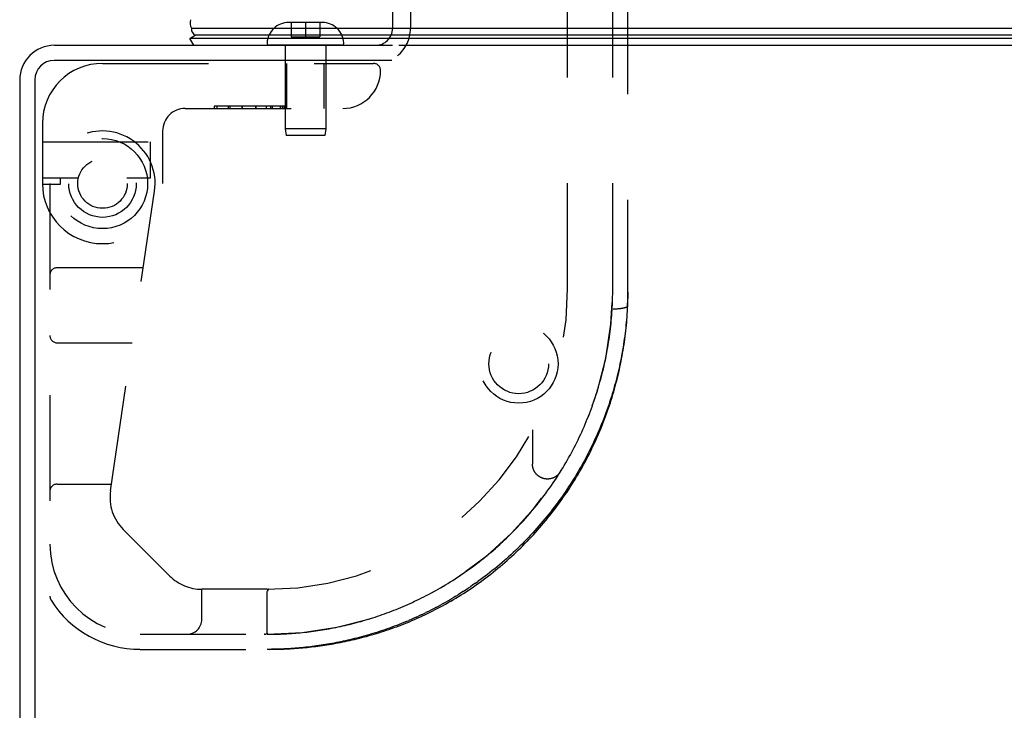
# Model space of a CAD drawing. Header units: inches. Extents: x 0 to 80, y 0 to 51.8.
# Tile 13 of 50: x 18.5 to 22.6, y 8.2 to 11. Entities that reach past the tile are written whole.
import ezdxf

# ---------------------------------------------------------------- set-up
doc = ezdxf.new("R2010")
doc.units = ezdxf.units.IN
doc.header["$LTSCALE"] = 4.4
doc.header["$MEASUREMENT"] = 0
doc.linetypes.add('HIDDEN', pattern=[0.2, 0.1, -0.1])
doc.layers.get('0').update_dxf_attribs({"linetype": 'CONTINUOUS'})
doc.layers.add('DEFAULT_2', color=8, linetype='HIDDEN')
doc.layers.add('DOOR_ASSEMBLY', color=7, linetype='CONTINUOUS')

msp = doc.modelspace()

# ---------------------------------------------------------------- linework, layer by layer
at = {"color": 3, "linetype": 'Continuous'}
for p, q in [((18.6778, 10.9283), (20.0828, 10.9283)), ((20.1098, 10.9283), (33.3308, 10.9283)), ((20.0798, 10.8653), (18.6758, 10.8653)), ((18.5328, 10.7833), (18.5328, 3.0733)), ((18.5958, 10.7853), (18.5958, 3.0713))]:
    msp.add_line(p, q, dxfattribs=at)
for centre, radius in [((18.6778, 10.7833), 0.145), ((18.6758, 10.7853), 0.08)]:
    msp.add_arc(centre, radius, 90, 180, dxfattribs=at)
at = {"layer": 'DEFAULT_2', "color": 8, "linetype": 'HIDDEN'}
for p, q in [((20.0828, 11.3267), (20.0828, 10.9983)), ((20.1578, 11.3267), (20.1578, 10.9983))]:
    msp.add_line(p, q, dxfattribs=at)
for radius in [0.1635, 0.124]:
    msp.add_circle((20.6078, 9.6033), radius, dxfattribs=at)
for radius, start in [(0.07, 270), (0.145, 308.7549)]:
    msp.add_arc((20.0128, 10.9983), radius, start, 360, dxfattribs=at)
at = {"layer": 'DOOR_ASSEMBLY', "color": 8, "linetype": 'HIDDEN'}
for p, q in [((20.8113, 9.9148), (20.8113, 11.8963)), ((21.0613, 9.845), (21.0613, 11.5383)), ((20.9988, 9.9148), (20.9988, 11.4758)), ((19.7211, 11.0233), (19.6511, 11.0233)), ((19.6611, 11.0233), (19.6611, 10.9633)), ((19.7211, 11.0233), (19.7211, 10.9633)), ((19.7911, 11.0233), (19.7211, 11.0233)), ((19.7811, 11.0233), (19.7811, 10.9633)), ((19.6611, 10.9633), (19.7811, 10.9633)), ((19.8709, 10.9283), (19.5712, 10.9283)), ((19.6361, 10.9283), (19.6361, 10.5816)), ((19.8061, 10.9283), (19.8061, 10.5816)), ((18.8773, 10.8533), (20.0036, 10.8533)), ((19.6431, 10.6658), (19.6431, 10.8533)), ((19.7991, 10.6658), (19.7991, 10.8533)), ((19.2211, 10.6658), (19.8761, 10.6658)), ((19.3418, 10.6758), (19.3418, 10.6658)), ((19.6338, 10.6758), (19.3418, 10.6758)), ((19.3538, 10.6658), (19.3538, 10.6758)), ((19.4002, 10.6758), (19.4002, 10.6658)), ((19.4074, 10.6658), (19.4074, 10.6758)), ((19.4584, 10.6758), (19.4584, 10.6658)), ((19.4584, 10.6758), (19.4584, 10.6658)), ((19.4585, 10.6658), (19.4585, 10.6758)), ((19.5147, 10.6758), (19.5147, 10.6658)), ((19.5148, 10.6658), (19.5148, 10.6758)), ((19.5593, 10.6658), (19.5593, 10.6758)), ((19.5752, 10.6758), (19.5752, 10.6658)), ((19.5847, 10.6658), (19.5847, 10.6758)), ((19.6167, 10.6658), (19.6167, 10.6758)), ((19.6191, 10.6658), (19.6191, 10.6758)), ((19.6264, 10.6658), (19.6264, 10.6758)), ((19.6336, 10.6658), (19.6336, 10.6758)), ((19.6338, 10.6758), (19.6338, 10.6658)), ((18.6273, 10.6033), (18.6273, 10.3533)), ((19.1273, 10.572), (19.1273, 10.3533)), ((19.6361, 10.5816), (19.6411, 10.5533)), ((19.8061, 10.5816), (19.6361, 10.5816)), ((19.8061, 10.5816), (19.8011, 10.5533)), ((18.6273, 10.5273), (19.0753, 10.5273)), ((19.0753, 10.5273), (19.0753, 10.3753)), ((19.8011, 10.5533), (19.6411, 10.5533)), ((18.7767, 10.3753), (18.6273, 10.3753)), ((18.7023, 10.3503), (18.7023, 10.3753)), ((19.0753, 10.3753), (18.978, 10.3753)), ((18.6274, 10.3503), (18.7023, 10.3503)), ((18.6586, 10.3533), (18.6586, 8.6364)), ((18.9105, 9.0746), (19.0938, 10.3215)), ((19.047, 10.0033), (18.6886, 10.0033)), ((20.9978, 9.8598), (20.9982, 9.8708)), ((20.9961, 9.8267), (20.9968, 9.8378)), ((20.9968, 9.8377), (20.9973, 9.8488)), ((20.9973, 9.8488), (20.9978, 9.8598)), ((21.0034, 9.8323), (21.0056, 9.8323)), ((21.0056, 9.8323), (21.0078, 9.8324)), ((21.0078, 9.8324), (21.0101, 9.8325)), ((21.0101, 9.8325), (21.0123, 9.8326)), ((21.0123, 9.8326), (21.0145, 9.8327)), ((21.0145, 9.8327), (21.0167, 9.8328)), ((21.0167, 9.8328), (21.0188, 9.8329)), ((21.0188, 9.8329), (21.0209, 9.8331)), ((21.0209, 9.8331), (21.023, 9.8333)), ((21.023, 9.8333), (21.0251, 9.8334)), ((21.0598, 9.8449), (21.0603, 9.8564)), ((21.0602, 9.8217), (21.0608, 9.8333)), ((21.0608, 9.8333), (21.0613, 9.8449)), ((21.0613, 9.8449), (21.0613, 9.845)), ((21.0568, 9.7752), (21.0578, 9.7869)), ((21.0578, 9.7869), (21.0587, 9.7985)), ((21.0587, 9.7985), (21.0595, 9.8101)), ((21.0595, 9.8101), (21.0602, 9.8217)), ((21.0534, 9.7404), (21.0546, 9.752)), ((21.0546, 9.752), (21.0558, 9.7636)), ((21.0558, 9.7636), (21.0568, 9.7752)), ((21.0475, 9.694), (21.0491, 9.7056)), ((21.0491, 9.7056), (21.0506, 9.7172)), ((21.0506, 9.7172), (21.052, 9.7288)), ((21.052, 9.7288), (21.0534, 9.7404)), ((18.6886, 9.6908), (19.0011, 9.6908)), ((21.0421, 9.6593), (21.044, 9.6709)), ((21.044, 9.6708), (21.0458, 9.6824)), ((21.0458, 9.6824), (21.0475, 9.694)), ((20.9721, 9.6387), (20.9742, 9.6498)), ((21.0337, 9.613), (21.0359, 9.6246)), ((21.0359, 9.6246), (21.0381, 9.6362)), ((21.0381, 9.6361), (21.0401, 9.6477)), ((21.0401, 9.6477), (21.0421, 9.6593)), ((21.0264, 9.5785), (21.0289, 9.59)), ((21.0289, 9.59), (21.0313, 9.6015)), ((21.0313, 9.6015), (21.0337, 9.6131)), ((20.9488, 9.5391), (20.9518, 9.5502)), ((21.0154, 9.5325), (21.0182, 9.544)), ((21.0182, 9.544), (21.021, 9.5555)), ((21.021, 9.5555), (21.0238, 9.567)), ((21.0237, 9.567), (21.0264, 9.5785)), ((20.9361, 9.4949), (20.9395, 9.506)), ((20.9394, 9.5059), (20.9427, 9.5171)), ((20.9427, 9.517), (20.9458, 9.5281)), ((20.9458, 9.528), (20.9489, 9.5392)), ((21.0061, 9.4982), (21.0093, 9.5096)), ((21.0093, 9.5096), (21.0124, 9.5211)), ((21.0124, 9.5211), (21.0154, 9.5325)), ((20.9218, 9.4508), (20.9256, 9.4619)), ((20.9256, 9.4618), (20.9292, 9.4729)), ((20.9292, 9.4728), (20.9327, 9.4839)), ((20.9327, 9.4839), (20.9361, 9.495)), ((20.9925, 9.4526), (20.9961, 9.464)), ((20.996, 9.464), (20.9995, 9.4754)), ((20.9995, 9.4754), (21.0029, 9.4868)), ((21.0029, 9.4868), (21.0061, 9.4982)), ((20.9101, 9.4178), (20.9142, 9.4289)), ((20.9141, 9.4288), (20.9181, 9.4399)), ((20.918, 9.4398), (20.9219, 9.4509)), ((20.9774, 9.4073), (20.9813, 9.4186)), ((20.9813, 9.4186), (20.9851, 9.4299)), ((20.9851, 9.4299), (20.9889, 9.4413)), ((20.9889, 9.4413), (20.9925, 9.4526)), ((20.9651, 9.3735), (20.9693, 9.3848)), ((20.9693, 9.3848), (20.9734, 9.396)), ((20.9734, 9.396), (20.9774, 9.4073)), ((20.8794, 9.3413), (20.8841, 9.3523)), ((20.9473, 9.3288), (20.9519, 9.3399)), ((20.9519, 9.3399), (20.9564, 9.3511)), ((20.9564, 9.3511), (20.9608, 9.3623)), ((20.9608, 9.3623), (20.9651, 9.3735)), ((20.6651, 9.3282), (20.6651, 9.1867)), ((20.8698, 9.3197), (20.8747, 9.3305)), ((20.928, 9.2844), (20.933, 9.2955)), ((20.933, 9.2955), (20.9379, 9.3066)), ((20.9379, 9.3066), (20.9426, 9.3177)), ((20.9426, 9.3177), (20.9473, 9.3288)), ((20.8383, 9.2549), (20.8439, 9.2657)), ((20.8438, 9.2656), (20.8492, 9.2765)), ((20.8492, 9.2763), (20.8545, 9.2872)), ((20.9126, 9.2515), (20.9178, 9.2624)), ((20.9178, 9.2624), (20.923, 9.2734)), ((20.923, 9.2734), (20.928, 9.2845)), ((20.8093, 9.2016), (20.8154, 9.2123)), ((20.8153, 9.2122), (20.8213, 9.223)), ((20.8212, 9.2228), (20.8271, 9.2336)), ((20.8271, 9.2336), (20.8328, 9.2443)), ((20.8906, 9.2079), (20.8963, 9.2188)), ((20.8963, 9.2187), (20.9018, 9.2296)), ((20.9018, 9.2296), (20.9072, 9.2405)), ((20.9072, 9.2405), (20.9126, 9.2515)), ((20.7907, 9.17), (20.7971, 9.1807)), ((20.797, 9.1805), (20.8033, 9.1912)), ((20.8032, 9.191), (20.8094, 9.2018)), ((20.8671, 9.1649), (20.8732, 9.1756)), ((20.8731, 9.1756), (20.8791, 9.1863)), ((20.8791, 9.1863), (20.8849, 9.1971)), ((20.8849, 9.1971), (20.8906, 9.2079)), ((20.7645, 9.1284), (20.7713, 9.1389)), ((20.7712, 9.1387), (20.7779, 9.1493)), ((20.7778, 9.1491), (20.7844, 9.1597)), ((20.7843, 9.1595), (20.7908, 9.1702)), ((20.8421, 9.1224), (20.8485, 9.133)), ((20.8485, 9.133), (20.8548, 9.1436)), ((20.8548, 9.1436), (20.861, 9.1542)), ((20.861, 9.1542), (20.8671, 9.1649)), ((18.6886, 9.1033), (18.9147, 9.1033)), ((20.7366, 9.0874), (20.7439, 9.0977)), ((20.7437, 9.0976), (20.7509, 9.108)), ((20.7508, 9.1078), (20.7578, 9.1182)), ((20.7577, 9.1181), (20.7646, 9.1285)), ((20.8156, 9.0806), (20.8223, 9.091)), ((20.8223, 9.091), (20.829, 9.1014)), ((20.829, 9.1014), (20.8356, 9.1119)), ((20.8356, 9.1119), (20.8421, 9.1224)), ((20.7072, 9.0472), (20.7149, 9.0573)), ((20.7147, 9.0571), (20.7223, 9.0673)), ((20.7223, 9.0673), (20.7296, 9.0774)), ((20.7875, 9.0395), (20.7947, 9.0497)), ((20.7946, 9.0497), (20.8017, 9.0599)), ((20.8017, 9.0599), (20.8087, 9.0702)), ((20.8087, 9.0702), (20.8156, 9.0806)), ((20.6683, 8.9981), (20.6764, 9.0079)), ((20.6763, 9.0078), (20.6843, 9.0177)), ((20.6842, 9.0175), (20.6921, 9.0275)), ((20.6919, 9.0273), (20.6998, 9.0374)), ((20.6996, 9.0372), (20.7074, 9.0473)), ((20.7579, 8.9991), (20.7654, 9.0091)), ((20.7654, 9.0091), (20.7729, 9.0192)), ((20.7729, 9.0192), (20.7802, 9.0293)), ((20.7802, 9.0293), (20.7875, 9.0395)), ((20.6355, 8.9599), (20.644, 8.9695)), ((20.6438, 8.9693), (20.6523, 8.979)), ((20.6521, 8.9788), (20.6604, 8.9886)), ((20.6602, 8.9884), (20.6685, 8.9982)), ((20.7268, 8.9596), (20.7348, 8.9694)), ((20.7348, 8.9694), (20.7426, 8.9793)), ((20.7426, 8.9792), (20.7503, 8.9892)), ((20.7503, 8.9892), (20.7579, 8.9991)), ((20.6013, 8.9228), (20.6102, 8.9321)), ((20.61, 8.9319), (20.6188, 8.9414)), ((20.6186, 8.9412), (20.6273, 8.9507)), ((20.6271, 8.9505), (20.6357, 8.9601)), ((20.6943, 8.921), (20.7026, 8.9306)), ((20.7026, 8.9306), (20.7108, 8.9402)), ((20.7108, 8.9402), (20.7189, 8.9499)), ((20.7189, 8.9499), (20.7269, 8.9596)), ((19.1571, 8.7208), (18.9636, 8.9144)), ((20.5568, 8.8782), (20.5661, 8.8871)), ((20.5659, 8.8869), (20.575, 8.896)), ((20.5748, 8.8958), (20.5839, 8.9049)), ((20.5838, 8.9047), (20.5928, 8.9139)), ((20.5926, 8.9137), (20.6015, 8.923)), ((20.6604, 8.8834), (20.669, 8.8927)), ((20.669, 8.8927), (20.6775, 8.9021)), ((20.6775, 8.9021), (20.686, 8.9115)), ((20.686, 8.9115), (20.6943, 8.921)), ((20.5105, 8.8356), (20.5201, 8.8441)), ((20.5199, 8.844), (20.5294, 8.8526)), ((20.5292, 8.8524), (20.5387, 8.8611)), ((20.5385, 8.8609), (20.5479, 8.8697)), ((20.5477, 8.8695), (20.557, 8.8783)), ((20.616, 8.838), (20.6251, 8.8469)), ((20.6251, 8.8469), (20.634, 8.856)), ((20.634, 8.856), (20.6429, 8.8651)), ((20.6429, 8.865), (20.6517, 8.8742)), ((20.6517, 8.8742), (20.6604, 8.8834)), ((20.4626, 8.7954), (20.4726, 8.8034)), ((20.4723, 8.8033), (20.4822, 8.8114)), ((20.4819, 8.8112), (20.4917, 8.8194)), ((20.4915, 8.8192), (20.5013, 8.8276)), ((20.501, 8.8274), (20.5107, 8.8358)), ((20.5697, 8.7944), (20.5791, 8.803)), ((20.5791, 8.803), (20.5885, 8.8116)), ((20.5885, 8.8116), (20.5977, 8.8203)), ((20.5977, 8.8203), (20.6069, 8.8291)), ((20.6069, 8.8291), (20.6161, 8.838)), ((20.4136, 8.7576), (20.4237, 8.7652)), ((20.4235, 8.765), (20.4336, 8.7726)), ((20.4333, 8.7724), (20.4434, 8.7802)), ((20.4431, 8.78), (20.4532, 8.7878)), ((20.4529, 8.7876), (20.4629, 8.7956)), ((20.5313, 8.761), (20.541, 8.7692)), ((20.541, 8.7692), (20.5507, 8.7775)), ((20.5506, 8.7775), (20.5602, 8.7859)), ((20.5602, 8.7859), (20.5697, 8.7944)), ((20.3535, 8.7158), (20.3639, 8.7227)), ((20.3636, 8.7225), (20.3739, 8.7295)), ((20.3737, 8.7293), (20.3839, 8.7364)), ((20.3837, 8.7362), (20.3939, 8.7435)), ((20.3937, 8.7433), (20.4039, 8.7506)), ((20.4036, 8.7504), (20.4138, 8.7578)), ((20.4717, 8.7135), (20.4818, 8.7212)), ((20.4818, 8.7212), (20.4918, 8.729)), ((20.4918, 8.729), (20.5018, 8.7369)), ((20.5018, 8.7369), (20.5117, 8.7448)), ((20.5117, 8.7448), (20.5215, 8.7529)), ((20.5215, 8.7529), (20.5313, 8.761)), ((20.2928, 8.6778), (20.3032, 8.684)), ((20.3029, 8.6839), (20.3133, 8.6902)), ((20.313, 8.69), (20.3234, 8.6965)), ((20.3231, 8.6963), (20.3336, 8.7028)), ((20.3333, 8.7027), (20.3437, 8.7093)), ((20.3434, 8.7092), (20.3538, 8.716)), ((20.4278, 8.6906), (20.438, 8.6978)), ((20.4513, 8.6984), (20.4615, 8.7059)), ((20.4615, 8.7059), (20.4717, 8.7135)), ((19.2901, 8.5408), (19.2901, 8.6658)), ((19.5623, 8.6658), (19.2901, 8.6658)), ((19.5623, 8.4839), (19.5623, 8.6555)), ((19.5626, 8.6575), (19.5625, 8.6573)), ((19.5625, 8.6573), (19.5625, 8.6571)), ((19.5627, 8.6577), (19.5626, 8.6575)), ((19.5628, 8.6581), (19.5627, 8.6579)), ((19.5627, 8.6579), (19.5627, 8.6577)), ((19.5647, 8.6613), (19.5636, 8.6596)), ((19.5636, 8.6596), (19.5647, 8.6613)), ((19.569, 8.6658), (19.5692, 8.6658)), ((20.2137, 8.6344), (20.2235, 8.6395)), ((20.2234, 8.6394), (20.2333, 8.6446)), ((20.2331, 8.6445), (20.2431, 8.6498)), ((20.2429, 8.6497), (20.253, 8.6552)), ((20.2528, 8.6551), (20.2629, 8.6607)), ((20.2627, 8.6606), (20.2729, 8.6663)), ((20.2727, 8.6662), (20.283, 8.6721)), ((20.2827, 8.6719), (20.2931, 8.678)), ((20.346, 8.6366), (20.3563, 8.643)), ((20.1559, 8.6066), (20.1656, 8.6111)), ((20.1943, 8.6248), (20.2041, 8.6296)), ((20.204, 8.6295), (20.2138, 8.6345)), ((20.2944, 8.6065), (20.2841, 8.6007)), ((20.2944, 8.6065), (20.3047, 8.6123)), ((20.315, 8.6182), (20.3047, 8.6123)), ((20.315, 8.6182), (20.3254, 8.6242)), ((20.0308, 8.5568), (20.0406, 8.5602)), ((20.2019, 8.5588), (20.1916, 8.5541)), ((19.9722, 8.538), (19.982, 8.5409)), ((19.9917, 8.5439), (20.0016, 8.5471)), ((20.0015, 8.547), (20.0113, 8.5502)), ((20.0112, 8.5502), (20.0211, 8.5535)), ((20.021, 8.5535), (20.0309, 8.5568)), ((20.1408, 8.5317), (20.1509, 8.536)), ((20.1814, 8.5494), (20.1916, 8.5541)), ((19.0336, 8.4783), (19.5623, 8.4783)), ((19.5502, 8.4783), (19.5496, 8.4783)), ((19.5513, 8.4783), (19.5508, 8.4783)), ((19.5518, 8.4783), (19.5524, 8.4784)), ((19.5524, 8.4784), (19.5529, 8.4784)), ((19.5529, 8.4784), (19.5534, 8.4785)), ((19.5533, 8.4785), (19.5538, 8.4785)), ((19.5538, 8.4785), (19.5543, 8.4786)), ((19.5543, 8.4786), (19.5547, 8.4786)), ((19.5547, 8.4786), (19.5551, 8.4787)), ((19.5551, 8.4787), (19.5555, 8.4788)), ((19.5555, 8.4788), (19.5559, 8.4789)), ((19.5559, 8.4789), (19.5562, 8.4789)), ((19.5599, 8.4803), (19.5601, 8.4804)), ((19.5623, 8.4837), (19.5623, 8.4839)), ((19.5623, 8.4836), (19.5623, 8.4837)), ((19.5623, 8.4834), (19.5623, 8.4836)), ((19.5623, 8.4833), (19.5623, 8.4834)), ((19.9826, 8.4758), (19.9922, 8.4786)), ((19.0336, 8.4158), (19.5623, 8.4158))]:
    msp.add_line(p, q, dxfattribs=at)
at = {"layer": 'DOOR_ASSEMBLY', "color": 7, "linetype": 'Continuous'}
for p, q in [((19.2469, 10.9994), (26.7203, 10.9994)), ((19.2397, 10.9572), (19.2621, 10.9701)), ((19.2564, 10.9283), (19.2397, 10.9572)), ((26.7203, 10.9572), (19.2397, 10.9572)), ((26.7203, 10.9701), (19.2621, 10.9701))]:
    msp.add_line(p, q, dxfattribs=at)
at = {"layer": 'DOOR_ASSEMBLY', "color": 8, "linetype": 'HIDDEN'}
for points in [[(20.9982, 9.8708), (20.9985, 9.8818), (20.9987, 9.8928), (20.9988, 9.9038), (20.9988, 9.9148)], [(21.0613, 9.9021), (21.0612, 9.8906), (21.061, 9.8792), (21.0607, 9.8678), (21.0603, 9.8564)], [(21.0598, 9.8449), (21.0592, 9.8335), (21.0585, 9.822), (21.0578, 9.8106), (21.0569, 9.7991), (21.056, 9.7877), (21.055, 9.7762), (21.0539, 9.7647), (21.0527, 9.7533), (21.0514, 9.7418), (21.05, 9.7304), (21.0486, 9.7189), (21.047, 9.7074), (21.0454, 9.6959), (21.0436, 9.6845), (21.0418, 9.673), (21.0399, 9.6616), (21.0379, 9.6501), (21.0358, 9.6386), (21.0336, 9.6272), (21.0313, 9.6157), (21.0289, 9.6042), (21.0265, 9.5928), (21.0239, 9.5813), (21.0213, 9.5699), (21.0185, 9.5585), (21.0157, 9.547), (21.0127, 9.5356), (21.0097, 9.5242), (21.0066, 9.5127), (21.0033, 9.5013), (21, 9.4899), (20.9966, 9.4786), (20.9931, 9.4672), (20.9895, 9.4558), (20.9858, 9.4444), (20.982, 9.4331), (20.9781, 9.4218), (20.9741, 9.4104), (20.97, 9.3991), (20.9658, 9.3878), (20.9616, 9.3765), (20.9572, 9.3653), (20.9527, 9.354), (20.9481, 9.3428), (20.9434, 9.3316), (20.9387, 9.3204), (20.9338, 9.3092), (20.9288, 9.298), (20.9237, 9.2869), (20.9185, 9.2758), (20.9133, 9.2647), (20.9079, 9.2536), (20.9024, 9.2426), (20.8968, 9.2316), (20.8911, 9.2206), (20.8854, 9.2096), (20.8795, 9.1987), (20.8735, 9.1878), (20.8674, 9.1769), (20.8612, 9.1661), (20.8549, 9.1553), (20.8485, 9.1445), (20.8421, 9.1338), (20.8355, 9.1231), (20.8288, 9.1124), (20.822, 9.1018), (20.8151, 9.0912), (20.8081, 9.0807), (20.8011, 9.0702), (20.7939, 9.0598), (20.7866, 9.0494), (20.7792, 9.039), (20.7717, 9.0287), (20.7642, 9.0185), (20.7565, 9.0083), (20.7488, 8.9982), (20.7409, 8.9881), (20.733, 8.9781), (20.7249, 8.9681), (20.7168, 8.9582), (20.7086, 8.9484), (20.7003, 8.9386), (20.6919, 8.9289), (20.6834, 8.9193), (20.6748, 8.9097), (20.6662, 8.9002), (20.6574, 8.8908), (20.6486, 8.8814), (20.6397, 8.8722), (20.6307, 8.863), (20.6217, 8.8539), (20.6126, 8.8448), (20.6034, 8.8359), (20.5941, 8.827), (20.5848, 8.8182), (20.5754, 8.8095), (20.5659, 8.8009), (20.5564, 8.7924), (20.5468, 8.784), (20.5372, 8.7757), (20.5274, 8.7675), (20.5177, 8.7593), (20.5079, 8.7513), (20.498, 8.7433), (20.4881, 8.7355), (20.4782, 8.7278), (20.4682, 8.7201), (20.4581, 8.7126), (20.4481, 8.7051), (20.438, 8.6978)], [(20.9835, 9.7052), (20.9851, 9.7162), (20.9866, 9.7273), (20.988, 9.7383), (20.9893, 9.7494), (20.9905, 9.7605), (20.9917, 9.7715), (20.9927, 9.7826), (20.9937, 9.7936), (20.9946, 9.8046), (20.9954, 9.8157), (20.9961, 9.8267)], [(20.9835, 9.7052), (20.9851, 9.7163), (20.9866, 9.7273), (20.988, 9.7384), (20.9893, 9.7494), (20.9905, 9.7605), (20.9917, 9.7715), (20.9927, 9.7826), (20.9937, 9.7936), (20.9946, 9.8047), (20.9954, 9.8157), (20.9961, 9.8267)], [(21, 9.8323), (21.0011, 9.8323), (21.0034, 9.8323)], [(21.0251, 9.8334), (21.0261, 9.8335), (21.0271, 9.8336), (21.0281, 9.8338), (21.0291, 9.8339), (21.0301, 9.834), (21.0311, 9.8341), (21.032, 9.8342), (21.033, 9.8343), (21.0339, 9.8345), (21.0348, 9.8346), (21.0358, 9.8347), (21.0367, 9.8349), (21.0376, 9.835), (21.0384, 9.8351), (21.0393, 9.8353), (21.0402, 9.8354), (21.041, 9.8356), (21.0418, 9.8358), (21.0426, 9.8359), (21.0434, 9.8361), (21.0442, 9.8362), (21.045, 9.8364), (21.0457, 9.8366), (21.0465, 9.8367), (21.0472, 9.8369), (21.0479, 9.8371), (21.0486, 9.8373), (21.0493, 9.8375), (21.0499, 9.8377), (21.0506, 9.8378), (21.0512, 9.838), (21.0518, 9.8382), (21.0524, 9.8384), (21.053, 9.8386), (21.0535, 9.8388), (21.0541, 9.839), (21.0546, 9.8392), (21.0551, 9.8394), (21.0556, 9.8396), (21.056, 9.8398), (21.0565, 9.8401), (21.0569, 9.8403), (21.0573, 9.8405), (21.0577, 9.8407), (21.0581, 9.8409), (21.0584, 9.8411), (21.0587, 9.8413), (21.0591, 9.8416), (21.0594, 9.8418), (21.0596, 9.842), (21.0599, 9.8422), (21.0601, 9.8425), (21.0603, 9.8427), (21.0605, 9.8429), (21.0607, 9.8431), (21.0608, 9.8434), (21.061, 9.8436), (21.0611, 9.8438), (21.0612, 9.844), (21.0612, 9.8443), (21.0613, 9.8445), (21.0613, 9.8447), (21.0613, 9.8449)], [(20.9742, 9.6498), (20.9762, 9.6609), (20.9782, 9.6719), (20.98, 9.683), (20.9818, 9.6941), (20.9835, 9.7052)], [(20.9742, 9.6498), (20.9762, 9.6609), (20.9782, 9.672), (20.98, 9.6831), (20.9818, 9.6941)], [(20.9518, 9.5501), (20.9547, 9.5613), (20.9574, 9.5723), (20.9601, 9.5834), (20.9627, 9.5945), (20.9652, 9.6056), (20.9676, 9.6166), (20.9699, 9.6277)], [(20.9546, 9.5612), (20.9574, 9.5723), (20.9601, 9.5833), (20.9627, 9.5944), (20.9651, 9.6055), (20.9675, 9.6166), (20.9698, 9.6276), (20.9721, 9.6388)], [(20.8841, 9.3522), (20.8887, 9.3631), (20.8932, 9.374), (20.8976, 9.3849), (20.9019, 9.3959), (20.906, 9.4068), (20.9102, 9.4179)], [(20.8841, 9.3523), (20.8887, 9.3632), (20.8932, 9.3741), (20.8976, 9.3851), (20.9019, 9.396), (20.9061, 9.407)], [(20.8697, 9.3196), (20.8746, 9.3304), (20.8795, 9.3414)], [(20.8545, 9.2871), (20.8597, 9.2979), (20.8647, 9.3087), (20.8698, 9.3197)], [(20.8545, 9.2872), (20.8597, 9.298), (20.8648, 9.3089)], [(20.827, 9.2335), (20.8327, 9.2441), (20.8384, 9.255)], [(20.7806, 9.1535), (20.78, 9.1526), (20.7794, 9.1517), (20.7787, 9.1508), (20.7781, 9.1499), (20.7774, 9.149), (20.7767, 9.1481), (20.776, 9.1472), (20.7753, 9.1463), (20.7745, 9.1454), (20.7738, 9.1446), (20.773, 9.1437), (20.7722, 9.1429), (20.7714, 9.1421), (20.7706, 9.1413), (20.7697, 9.1406), (20.7689, 9.1398), (20.768, 9.139), (20.7672, 9.1383), (20.7663, 9.1376), (20.7654, 9.1369), (20.7645, 9.1362), (20.7635, 9.1356), (20.7626, 9.1349), (20.7617, 9.1343), (20.7607, 9.1337), (20.7597, 9.1331), (20.7587, 9.1325), (20.7578, 9.1319), (20.7568, 9.1314), (20.7557, 9.1309), (20.7547, 9.1304), (20.7537, 9.1299), (20.7526, 9.1294), (20.7516, 9.129), (20.7505, 9.1285), (20.7495, 9.1281), (20.7484, 9.1277), (20.7473, 9.1274), (20.7463, 9.127), (20.7452, 9.1267), (20.7441, 9.1264), (20.743, 9.1261), (20.7419, 9.1258), (20.7408, 9.1256), (20.7396, 9.1253), (20.7385, 9.1251), (20.7374, 9.1249), (20.7363, 9.1248), (20.7351, 9.1246), (20.734, 9.1245), (20.7329, 9.1244), (20.7317, 9.1243), (20.7306, 9.1242), (20.7295, 9.1242), (20.7283, 9.1242), (20.7272, 9.1242), (20.7261, 9.1242), (20.7249, 9.1242), (20.7238, 9.1243), (20.7226, 9.1244), (20.7215, 9.1245), (20.7204, 9.1246), (20.7192, 9.1247), (20.7181, 9.1249), (20.717, 9.1251), (20.7159, 9.1253), (20.7148, 9.1255), (20.7136, 9.1257), (20.7125, 9.126), (20.7114, 9.1263), (20.7103, 9.1266), (20.7092, 9.1269), (20.7082, 9.1273), (20.7071, 9.1276), (20.706, 9.128), (20.7049, 9.1284), (20.7039, 9.1288), (20.7028, 9.1293), (20.7018, 9.1297), (20.7008, 9.1302), (20.6997, 9.1307), (20.6987, 9.1312), (20.6977, 9.1317), (20.6967, 9.1323), (20.6957, 9.1329), (20.6948, 9.1335), (20.6938, 9.1341), (20.6929, 9.1347), (20.6919, 9.1353), (20.691, 9.136), (20.6901, 9.1367), (20.6892, 9.1374), (20.6883, 9.1381), (20.6874, 9.1388), (20.6865, 9.1395), (20.6857, 9.1403), (20.6848, 9.1411), (20.684, 9.1418), (20.6832, 9.1426), (20.6824, 9.1435), (20.6816, 9.1443), (20.6809, 9.1451), (20.6801, 9.146), (20.6794, 9.1469), (20.6787, 9.1477), (20.678, 9.1486), (20.6773, 9.1495), (20.6766, 9.1505), (20.676, 9.1514), (20.6753, 9.1523), (20.6747, 9.1533), (20.6741, 9.1543), (20.6735, 9.1553), (20.673, 9.1562), (20.6724, 9.1572), (20.6719, 9.1583), (20.6714, 9.1593), (20.6709, 9.1603), (20.6704, 9.1613), (20.67, 9.1624), (20.6695, 9.1634), (20.6691, 9.1645), (20.6687, 9.1656), (20.6684, 9.1666), (20.668, 9.1677), (20.6677, 9.1688), (20.6674, 9.1699), (20.6671, 9.171), (20.6668, 9.1721), (20.6665, 9.1732), (20.6663, 9.1743), (20.6661, 9.1754), (20.6659, 9.1766), (20.6657, 9.1777), (20.6656, 9.1788), (20.6654, 9.18), (20.6653, 9.1811), (20.6652, 9.1822), (20.6651, 9.1834), (20.6651, 9.1845), (20.6651, 9.1856), (20.6651, 9.1867)], [(20.7221, 9.0672), (20.7294, 9.0773), (20.7368, 9.0876)], [(19.5709, 8.4158), (19.5795, 8.4159), (19.5881, 8.416), (19.5967, 8.4161), (19.6053, 8.4163), (19.6139, 8.4166), (19.6226, 8.4169), (19.6312, 8.4172), (19.6399, 8.4176), (19.6486, 8.418), (19.6573, 8.4185), (19.666, 8.419), (19.6748, 8.4196), (19.6836, 8.4202), (19.6924, 8.4209), (19.7012, 8.4216), (19.7101, 8.4224), (19.719, 8.4232), (19.7279, 8.4241), (19.7369, 8.425), (19.7459, 8.426), (19.755, 8.4271), (19.7641, 8.4282), (19.7732, 8.4294), (19.7824, 8.4306), (19.7916, 8.4319), (19.8009, 8.4332), (19.8102, 8.4347), (19.8195, 8.4361), (19.8289, 8.4377), (19.8384, 8.4393), (19.8479, 8.441), (19.8574, 8.4428), (19.867, 8.4446), (19.8766, 8.4465), (19.8863, 8.4485), (19.896, 8.4505), (19.9058, 8.4527), (19.9156, 8.4549), (19.9255, 8.4572), (19.9354, 8.4595), (19.9454, 8.462), (19.9554, 8.4645), (19.9655, 8.4672), (19.9756, 8.4699), (19.9858, 8.4727), (19.996, 8.4756), (20.0062, 8.4786), (20.0165, 8.4817), (20.0268, 8.4849), (20.0372, 8.4882), (20.0476, 8.4915), (20.058, 8.495), (20.0685, 8.4986), (20.079, 8.5023), (20.0896, 8.506), (20.1001, 8.5099), (20.1108, 8.5139), (20.1214, 8.518), (20.132, 8.5222), (20.1427, 8.5265), (20.1534, 8.5309), (20.1641, 8.5354), (20.1749, 8.5401), (20.1856, 8.5448), (20.1964, 8.5496), (20.2072, 8.5546), (20.2179, 8.5597), (20.2287, 8.5648), (20.2395, 8.5701), (20.2503, 8.5755), (20.2611, 8.581), (20.2718, 8.5866), (20.2826, 8.5924), (20.2934, 8.5982), (20.3041, 8.6041), (20.3148, 8.6102), (20.3255, 8.6163), (20.3362, 8.6226), (20.3468, 8.629), (20.3574, 8.6355), (20.368, 8.6421), (20.3786, 8.6487), (20.3891, 8.6555), (20.3996, 8.6624), (20.41, 8.6694), (20.4204, 8.6765), (20.4308, 8.6837), (20.4411, 8.691)], [(19.8574, 8.4428), (19.867, 8.4446), (19.8766, 8.4465), (19.8863, 8.4485), (19.896, 8.4505), (19.9058, 8.4527), (19.9157, 8.4549), (19.9255, 8.4572), (19.9354, 8.4595), (19.9454, 8.462), (19.9554, 8.4645), (19.9655, 8.4672), (19.9756, 8.4699), (19.9858, 8.4727), (19.996, 8.4756), (20.0062, 8.4786), (20.0165, 8.4817), (20.0268, 8.4849), (20.0372, 8.4882), (20.0476, 8.4915), (20.058, 8.495), (20.0685, 8.4986), (20.079, 8.5023), (20.0896, 8.5061), (20.1002, 8.5099), (20.1108, 8.5139), (20.1214, 8.518), (20.132, 8.5222), (20.1427, 8.5265), (20.1534, 8.5309), (20.1641, 8.5354), (20.1749, 8.5401), (20.1856, 8.5448), (20.1964, 8.5496), (20.2072, 8.5546), (20.2179, 8.5597), (20.2287, 8.5648), (20.2395, 8.5701), (20.2503, 8.5755), (20.2611, 8.581), (20.2718, 8.5866), (20.2826, 8.5924), (20.2934, 8.5982), (20.3041, 8.6041), (20.3148, 8.6102), (20.3255, 8.6164), (20.3362, 8.6226), (20.3468, 8.629), (20.3574, 8.6355), (20.368, 8.6421), (20.3786, 8.6487), (20.3891, 8.6555), (20.3996, 8.6624), (20.41, 8.6694), (20.4204, 8.6765), (20.4308, 8.6837), (20.4411, 8.691), (20.4513, 8.6984)], [(20.4278, 8.6906), (20.4177, 8.6835), (20.4075, 8.6765), (20.3973, 8.6696)], [(19.5623, 8.6555), (19.5623, 8.6557), (19.5624, 8.6559), (19.5624, 8.6562), (19.5624, 8.6564), (19.5624, 8.6566), (19.5625, 8.6568), (19.5625, 8.657)], [(19.5636, 8.6596), (19.5635, 8.6594), (19.5633, 8.6592), (19.5632, 8.659), (19.5631, 8.6588), (19.563, 8.6587), (19.563, 8.6585), (19.5629, 8.6583), (19.5628, 8.6581)], [(19.5629, 8.6583), (19.5629, 8.6585), (19.563, 8.6586), (19.5631, 8.6588), (19.5632, 8.659), (19.5633, 8.6592), (19.5634, 8.6594), (19.5636, 8.6596)], [(19.5664, 8.6638), (19.5663, 8.6635), (19.5661, 8.6633), (19.5659, 8.663), (19.5657, 8.6628), (19.5655, 8.6625), (19.5653, 8.6622), (19.5651, 8.6619), (19.5647, 8.6613)], [(19.5647, 8.6613), (19.5651, 8.6619), (19.5653, 8.6622), (19.5655, 8.6625), (19.5657, 8.6627), (19.5659, 8.663), (19.5661, 8.6633), (19.5663, 8.6635), (19.5665, 8.6637)], [(19.569, 8.6658), (19.5689, 8.6658), (19.5687, 8.6657), (19.5686, 8.6657), (19.5684, 8.6656), (19.5683, 8.6655), (19.5681, 8.6655), (19.568, 8.6654), (19.5679, 8.6653), (19.5677, 8.6651), (19.5676, 8.665), (19.5674, 8.6649), (19.5673, 8.6647), (19.5671, 8.6645), (19.5669, 8.6644), (19.5668, 8.6642), (19.5666, 8.664), (19.5664, 8.6638)], [(19.5665, 8.6637), (19.5666, 8.6639), (19.5668, 8.6641), (19.567, 8.6643), (19.5671, 8.6645), (19.5673, 8.6647), (19.5675, 8.6648), (19.5676, 8.665), (19.5678, 8.6651), (19.5679, 8.6653), (19.5681, 8.6654), (19.5682, 8.6655), (19.5684, 8.6655), (19.5685, 8.6656), (19.5687, 8.6657), (19.5688, 8.6657), (19.569, 8.6658), (19.5691, 8.6658)], [(20.3768, 8.6561), (20.3665, 8.6495), (20.3563, 8.643)], [(20.3768, 8.6561), (20.3871, 8.6628), (20.3973, 8.6696)], [(20.0405, 8.5602), (20.0502, 8.5636), (20.0599, 8.5672), (20.0696, 8.5708), (20.0792, 8.5745), (20.0888, 8.5782), (20.0984, 8.582), (20.108, 8.5859), (20.1176, 8.5899), (20.1272, 8.594), (20.1368, 8.5981), (20.1464, 8.6023)], [(20.1176, 8.5899), (20.1271, 8.594), (20.1367, 8.5981), (20.1463, 8.6023), (20.156, 8.6067)], [(20.1655, 8.611), (20.1751, 8.6155), (20.1847, 8.6201), (20.1944, 8.6248)], [(20.1656, 8.6111), (20.1752, 8.6156), (20.1848, 8.6201)], [(20.2635, 8.5896), (20.2738, 8.5951), (20.2841, 8.6007)], [(20.346, 8.6366), (20.3357, 8.6304), (20.3254, 8.6242)], [(20.0406, 8.5602), (20.0503, 8.5637), (20.06, 8.5672), (20.0696, 8.5708), (20.0792, 8.5745), (20.0888, 8.5782), (20.0984, 8.582), (20.108, 8.5859)], [(20.2019, 8.5588), (20.2121, 8.5637), (20.2223, 8.5687)], [(20.2635, 8.5896), (20.2532, 8.5842), (20.2429, 8.5789), (20.2326, 8.5738), (20.2223, 8.5687)], [(19.8477, 8.5069), (19.8571, 8.5088), (19.8666, 8.5108), (19.8761, 8.5129), (19.8856, 8.5151), (19.8951, 8.5173), (19.9046, 8.5196), (19.9142, 8.522), (19.9239, 8.5245)], [(19.8477, 8.5069), (19.8572, 8.5088), (19.8666, 8.5109), (19.8761, 8.513), (19.8856, 8.5151), (19.8952, 8.5174), (19.9047, 8.5197), (19.9143, 8.522)], [(19.9238, 8.5245), (19.9334, 8.527), (19.9431, 8.5296), (19.9527, 8.5323), (19.9624, 8.5351), (19.9722, 8.538)], [(19.9239, 8.5245), (19.9335, 8.527), (19.9432, 8.5297), (19.9528, 8.5324), (19.9625, 8.5351)], [(19.9721, 8.538), (19.9819, 8.5409), (19.9918, 8.544)], [(20.1408, 8.5317), (20.1307, 8.5275), (20.1207, 8.5235), (20.1106, 8.5195), (20.1006, 8.5156), (20.0906, 8.5118), (20.0806, 8.5081), (20.0707, 8.5045), (20.0608, 8.5009), (20.0509, 8.4975), (20.0411, 8.4941), (20.0312, 8.4909), (20.0214, 8.4877), (20.0117, 8.4846), (20.0019, 8.4816), (19.9922, 8.4786)], [(20.1814, 8.5494), (20.1712, 8.5448), (20.1611, 8.5404), (20.1509, 8.536)], [(19.5496, 8.4783), (19.5502, 8.4783), (19.5508, 8.4783)], [(19.5507, 8.4783), (19.5513, 8.4783), (19.5519, 8.4783)], [(19.5623, 8.4833), (19.5623, 8.4831), (19.5622, 8.483), (19.5622, 8.4829), (19.5621, 8.4827), (19.5621, 8.4826), (19.562, 8.4825), (19.562, 8.4823), (19.5619, 8.4822), (19.5618, 8.4821), (19.5617, 8.4819), (19.5616, 8.4818), (19.5616, 8.4817), (19.5615, 8.4816), (19.5613, 8.4815), (19.5612, 8.4813), (19.5611, 8.4812), (19.561, 8.4811), (19.5609, 8.481), (19.5607, 8.4809), (19.5606, 8.4808), (19.5604, 8.4806), (19.5603, 8.4805), (19.5601, 8.4804), (19.5599, 8.4803), (19.5597, 8.4802), (19.5595, 8.4801), (19.5593, 8.48), (19.5591, 8.4799), (19.5589, 8.4798), (19.5586, 8.4797), (19.5584, 8.4796), (19.5581, 8.4795), (19.5578, 8.4794), (19.5575, 8.4793), (19.5572, 8.4792), (19.5569, 8.4791), (19.5566, 8.479), (19.5562, 8.4789)], [(19.5623, 8.4783), (19.5714, 8.4783), (19.5805, 8.4784), (19.5896, 8.4785), (19.5987, 8.4787), (19.6078, 8.479), (19.6169, 8.4793), (19.626, 8.4797), (19.6351, 8.4801), (19.6442, 8.4806), (19.6533, 8.4811), (19.6624, 8.4818), (19.6716, 8.4824), (19.6807, 8.4831), (19.6899, 8.4839), (19.6991, 8.4848), (19.7082, 8.4857), (19.7174, 8.4867), (19.7266, 8.4877), (19.7358, 8.4888), (19.7451, 8.4899), (19.7543, 8.4911), (19.7636, 8.4924)], [(19.9826, 8.4758), (19.9729, 8.473), (19.9633, 8.4703), (19.9537, 8.4677), (19.9442, 8.4651), (19.9346, 8.4627), (19.9251, 8.4603), (19.9157, 8.4579), (19.9062, 8.4557), (19.8968, 8.4535), (19.8874, 8.4514), (19.8781, 8.4493), (19.8687, 8.4474), (19.8594, 8.4454), (19.8501, 8.4436), (19.8409, 8.4418), (19.8316, 8.4401), (19.8224, 8.4385), (19.8132, 8.4369), (19.8041, 8.4353), (19.7949, 8.4339), (19.7858, 8.4325), (19.7767, 8.4311), (19.7676, 8.4299), (19.7586, 8.4286), (19.7495, 8.4275), (19.7405, 8.4264), (19.7315, 8.4253), (19.7225, 8.4243), (19.7135, 8.4234), (19.7045, 8.4225), (19.6956, 8.4217), (19.6866, 8.4209), (19.6777, 8.4202), (19.6688, 8.4195), (19.6599, 8.4189), (19.651, 8.4184), (19.6421, 8.4179), (19.6332, 8.4174), (19.6243, 8.417), (19.6155, 8.4167), (19.6066, 8.4164), (19.5977, 8.4162), (19.5889, 8.416), (19.58, 8.4159), (19.5712, 8.4158), (19.5623, 8.4158)], [(19.5805, 8.4784), (19.5896, 8.4785), (19.5987, 8.4787), (19.6078, 8.479), (19.6169, 8.4793), (19.626, 8.4797), (19.6351, 8.4801), (19.6442, 8.4806), (19.6533, 8.4811), (19.6625, 8.4818), (19.6716, 8.4824), (19.6808, 8.4832), (19.6899, 8.4839), (19.6991, 8.4848), (19.7083, 8.4857), (19.7175, 8.4867), (19.7267, 8.4877), (19.7359, 8.4888), (19.7451, 8.4899), (19.7544, 8.4912)], [(19.7636, 8.4924), (19.7729, 8.4938), (19.7821, 8.4952), (19.7914, 8.4967), (19.8008, 8.4982)], [(19.7636, 8.4924), (19.7729, 8.4938), (19.7822, 8.4952), (19.7915, 8.4967)], [(19.8008, 8.4982), (19.8101, 8.4998), (19.8195, 8.5015), (19.8289, 8.5032), (19.8383, 8.505), (19.8477, 8.5069)], [(19.8008, 8.4982), (19.8102, 8.4998), (19.8195, 8.5015), (19.8289, 8.5032), (19.8383, 8.505)]]:
    msp.add_lwpolyline(points, dxfattribs=at)
for radius in [0.1875, 0.1405, 0.103]:
    msp.add_circle((18.8773, 10.3533), radius, dxfattribs=at)
at = {"layer": 'DOOR_ASSEMBLY', "color": 7, "linetype": 'Continuous'}
for centre, radius, start, end in [((19.2982, 11.0239), 0.0569, 168.7115, 205.4863), ((19.2767, 10.9963), 0.03, 174.0058, 240.8484)]:
    msp.add_arc(centre, radius, start, end, dxfattribs=at)
at = {"layer": 'DOOR_ASSEMBLY', "color": 8, "linetype": 'HIDDEN'}
for centre, radius, start, end in [((19.6511, 10.9333), 0.09, 90, 176.4167), ((19.7911, 10.9333), 0.09, 3.5833, 90), ((19.5712, 10.9383), 0.01, 176.4167, 270), ((19.8709, 10.9383), 0.01, 270, 3.5833), ((18.8773, 10.6033), 0.25, 90, 180), ((20.0036, 10.8233), 0.03, 0, 90), ((19.8761, 10.8233), 0.1575, 270, 360), ((19.2211, 10.572), 0.0938, 90, 180), ((18.8773, 10.3533), 0.2188, 351.6394, 180), ((18.8773, 10.3533), 0.25, 180, 360), ((18.6886, 9.9733), 0.03, 90, 180), ((19.5623, 9.9148), 1.4365, 270, 360), ((19.5623, 9.9148), 1.249, 270, 360), ((18.6886, 9.7208), 0.03, 180, 270), ((18.6886, 9.0733), 0.03, 90, 180), ((19.0965, 9.0473), 0.188, 171.6394, 225), ((19.0336, 8.8533), 0.375, 180, 270), ((19.2901, 8.8538), 0.188, 225, 270), ((18.6886, 8.6364), 0.03, 180, 212.1535), ((19.0336, 8.8533), 0.4375, 212.1535, 270), ((19.2276, 8.5408), 0.0625, 270, 360)]:
    msp.add_arc(centre, radius, start, end, dxfattribs=at)

doc.saveas('drawing.dxf')
